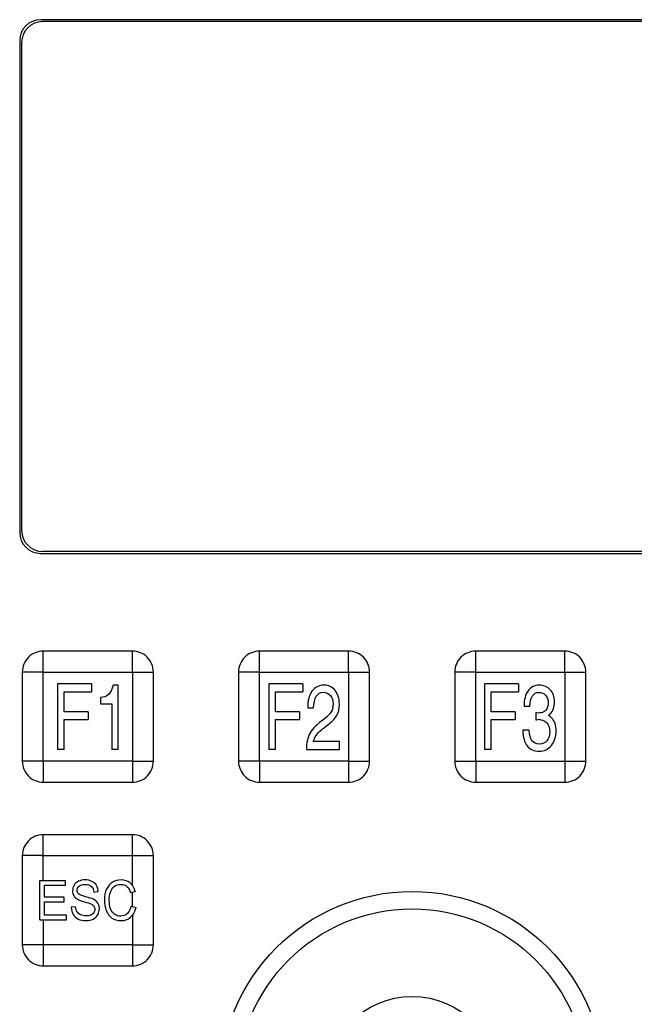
# Model space of a CAD drawing. Header units: millimetres. Extents: x 0 to 1000, y 0 to 850.
# Tile 44 of 80: x 343 to 390, y 495 to 570. Entities that reach past the tile are written whole.
import ezdxf

# ---------------------------------------------------------------- set-up
doc = ezdxf.new("R2010")
doc.units = ezdxf.units.MM
doc.header["$LTSCALE"] = 55.407407
doc.layers.add('00_COMPONENTS', color=7, linetype='CONTINUOUS')

msp = doc.modelspace()

# ---------------------------------------------------------------- linework, layer by layer
at = {"layer": '00_COMPONENTS', "color": 7, "linetype": 'CONTINUOUS'}
for p, q in [((401.76, 569.871), (345.06, 569.871)), ((401.61, 569.721), (345.21, 569.721)), ((343.46, 568.271), (343.46, 530.771)), ((343.61, 568.121), (343.61, 530.921)), ((345.06, 529.171), (401.76, 529.171)), ((401.61, 529.321), (345.21, 529.321)), ((352.06, 521.721), (345.26, 521.721)), ((368.56, 521.721), (361.76, 521.721)), ((385.06, 521.721), (378.26, 521.721)), ((343.66, 520.121), (343.66, 513.321)), ((353.66, 513.321), (353.66, 520.121)), ((360.16, 520.121), (360.16, 513.321)), ((370.16, 513.321), (370.16, 520.121)), ((376.66, 520.121), (376.66, 513.321)), ((386.66, 513.321), (386.66, 520.121)), ((346.351, 519.221), (346.351, 514.221)), ((348.948, 519.221), (346.351, 519.221)), ((348.948, 519.221), (348.948, 518.622)), ((350.969, 519.119), (350.594, 519.119)), ((350.969, 514.221), (350.969, 519.119)), ((362.463, 519.221), (362.463, 514.221)), ((365.06, 519.221), (362.463, 519.221)), ((365.06, 519.221), (365.06, 518.622)), ((378.925, 519.221), (378.925, 514.221)), ((381.522, 519.221), (378.925, 519.221)), ((381.522, 519.221), (381.522, 518.622)), ((346.859, 517.095), (346.859, 518.622)), ((346.859, 518.622), (348.948, 518.622)), ((349.622, 518.187), (349.622, 517.697)), ((362.971, 517.095), (362.971, 518.622)), ((362.971, 518.622), (365.06, 518.622)), ((379.433, 517.095), (379.433, 518.622)), ((379.433, 518.622), (381.522, 518.622)), ((349.622, 517.697), (350.481, 517.697)), ((350.481, 517.697), (350.481, 514.221)), ((365.441, 517.387), (365.887, 517.387)), ((381.948, 517.51), (382.395, 517.51)), ((348.688, 517.095), (346.859, 517.095)), ((348.688, 517.095), (348.688, 516.496)), ((364.8, 517.095), (362.971, 517.095)), ((364.8, 517.095), (364.8, 516.496)), ((381.262, 517.095), (379.433, 517.095)), ((381.262, 517.095), (381.262, 516.496)), ((382.838, 517.017), (382.838, 516.483)), ((346.859, 514.221), (346.859, 516.496)), ((346.859, 516.496), (348.688, 516.496)), ((362.971, 514.221), (362.971, 516.496)), ((362.971, 516.496), (364.8, 516.496)), ((379.433, 514.221), (379.433, 516.496)), ((379.433, 516.496), (381.262, 516.496)), ((382.326, 515.697), (381.846, 515.697)), ((367.856, 514.816), (365.861, 514.816)), ((367.856, 514.221), (367.856, 514.816)), ((346.859, 514.221), (346.351, 514.221)), ((350.969, 514.221), (350.481, 514.221)), ((362.971, 514.221), (362.463, 514.221)), ((365.341, 514.221), (367.856, 514.221)), ((379.433, 514.221), (378.925, 514.221)), ((345.26, 511.721), (352.06, 511.721)), ((361.76, 511.721), (368.56, 511.721)), ((378.26, 511.721), (385.06, 511.721)), ((352.06, 507.721), (345.26, 507.721)), ((343.66, 506.121), (343.66, 499.321)), ((353.66, 499.321), (353.66, 506.121)), ((345.006, 501.221), (345.006, 504.221)), ((345.006, 504.221), (346.958, 504.221)), ((345.363, 502.948), (345.363, 503.867)), ((345.363, 503.867), (346.958, 503.867)), ((346.958, 503.867), (346.958, 504.221)), ((349.119, 503.347), (349.461, 503.376)), ((351.916, 503.306), (352.268, 503.398)), ((346.857, 502.948), (345.363, 502.948)), ((345.363, 501.575), (345.363, 502.596)), ((345.363, 502.596), (346.857, 502.596)), ((346.857, 502.596), (346.857, 502.948)), ((347.021, 501.575), (345.363, 501.575)), ((347.021, 501.221), (347.021, 501.575)), ((347.73, 502.217), (347.393, 502.185)), ((351.957, 502.273), (352.314, 502.172)), ((345.006, 501.221), (347.021, 501.221)), ((345.26, 497.721), (352.06, 497.721))]:
    msp.add_line(p, q, dxfattribs=at)
at = {"layer": '00_COMPONENTS', "color": 9, "linetype": 'CONTINUOUS'}
for p, q in [((345.26, 513.321), (345.26, 521.721)), ((361.76, 513.321), (361.76, 521.721)), ((378.26, 513.321), (378.26, 521.721)), ((345.26, 520.121), (353.66, 520.121)), ((352.06, 520.121), (352.06, 511.72)), ((361.76, 520.121), (370.16, 520.121)), ((368.56, 520.121), (368.56, 511.72)), ((378.26, 520.121), (386.66, 520.121)), ((385.06, 520.121), (385.06, 511.72)), ((352.06, 513.321), (343.659, 513.321)), ((368.56, 513.321), (360.159, 513.321)), ((376.659, 513.321), (385.06, 513.321)), ((345.26, 504.221), (345.26, 507.721)), ((345.26, 506.121), (353.66, 506.121)), ((352.06, 503.853), (352.06, 506.121)), ((352.06, 502.244), (352.06, 503.344)), ((352.06, 501.59), (352.06, 497.72)), ((345.26, 501.221), (345.26, 499.321)), ((352.06, 499.321), (343.659, 499.321))]:
    msp.add_line(p, q, dxfattribs=at)
at = {"layer": '00_COMPONENTS', "color": 7, "linetype": 'CONTINUOUS'}
for radius in [14.671, 13.339, 6.661]:
    msp.add_circle((373.41, 488.721), radius, dxfattribs=at)
for centre, radius, start, end in [((345.06, 568.271), 1.6, 90, 180), ((345.21, 568.121), 1.6, 90, 180), ((345.21, 530.921), 1.6, 180, 270), ((345.06, 530.771), 1.6, 180, 270), ((383.252, 517.569), 0.946, 306.59072, 317.51605), ((382.988, 513.618), 2.875, 84.99777, 89.93139)]:
    msp.add_arc(centre, radius, start, end, dxfattribs=at)
for points in [[(345.26, 521.721), (345.052, 521.721), (344.631, 521.637), (344.099, 521.281), (343.743, 520.75), (343.66, 520.329), (343.66, 520.121)], [(353.66, 520.121), (353.66, 520.329), (353.576, 520.75), (353.221, 521.281), (352.689, 521.637), (352.268, 521.72), (352.06, 521.721)], [(361.76, 521.721), (361.552, 521.721), (361.131, 521.637), (360.599, 521.281), (360.243, 520.75), (360.16, 520.329), (360.16, 520.121)], [(370.16, 520.121), (370.16, 520.329), (370.076, 520.75), (369.721, 521.281), (369.189, 521.637), (368.768, 521.72), (368.56, 521.721)], [(378.26, 521.721), (378.052, 521.721), (377.631, 521.637), (377.099, 521.281), (376.743, 520.75), (376.66, 520.329), (376.66, 520.121)], [(386.66, 520.121), (386.66, 520.329), (386.576, 520.75), (386.221, 521.281), (385.689, 521.637), (385.268, 521.72), (385.06, 521.721)], [(343.66, 513.321), (343.66, 513.113), (343.743, 512.692), (344.099, 512.16), (344.631, 511.804), (345.052, 511.721), (345.26, 511.721)], [(352.06, 511.721), (352.268, 511.721), (352.689, 511.804), (353.221, 512.16), (353.577, 512.692), (353.66, 513.113), (353.66, 513.321)], [(360.16, 513.321), (360.16, 513.113), (360.243, 512.692), (360.599, 512.16), (361.131, 511.804), (361.552, 511.721), (361.76, 511.721)], [(368.56, 511.721), (368.768, 511.721), (369.189, 511.804), (369.721, 512.16), (370.077, 512.692), (370.16, 513.113), (370.16, 513.321)], [(376.66, 513.321), (376.66, 513.113), (376.743, 512.692), (377.099, 512.16), (377.631, 511.804), (378.052, 511.721), (378.26, 511.721)], [(385.06, 511.721), (385.268, 511.721), (385.689, 511.804), (386.221, 512.16), (386.577, 512.692), (386.66, 513.113), (386.66, 513.321)], [(345.26, 507.721), (345.052, 507.721), (344.631, 507.637), (344.099, 507.281), (343.743, 506.75), (343.66, 506.329), (343.66, 506.121)], [(353.66, 506.121), (353.66, 506.329), (353.576, 506.75), (353.221, 507.281), (352.689, 507.637), (352.268, 507.72), (352.06, 507.721)], [(343.66, 499.321), (343.66, 499.113), (343.743, 498.692), (344.099, 498.16), (344.631, 497.804), (345.052, 497.721), (345.26, 497.721)], [(352.06, 497.721), (352.268, 497.721), (352.689, 497.804), (353.221, 498.16), (353.577, 498.692), (353.66, 499.113), (353.66, 499.321)]]:
    msp.add_open_spline(points, degree=3, knots=[0, 0, 0, 0, 0.250027, 0.499994, 0.749971, 1, 1, 1, 1], dxfattribs=at)
at = {"layer": '00_COMPONENTS', "color": 9, "linetype": 'CONTINUOUS'}
for points in [[(352.06, 520.121), (352.073, 520.133), (352.056, 520.167), (352.061, 520.201), (352.059, 520.237), (352.06, 520.282), (352.06, 520.354), (352.06, 520.443), (352.06, 520.585), (352.06, 520.762), (352.06, 520.972), (352.06, 521.145), (352.06, 521.282), (352.06, 521.382), (352.06, 521.481), (352.06, 521.561), (352.06, 521.622), (352.06, 521.658), (352.06, 521.684), (352.061, 521.702), (352.058, 521.71), (352.062, 521.721), (352.06, 521.721)], [(368.56, 520.121), (368.573, 520.133), (368.556, 520.167), (368.561, 520.201), (368.559, 520.237), (368.56, 520.282), (368.56, 520.354), (368.56, 520.443), (368.56, 520.585), (368.56, 520.762), (368.56, 520.972), (368.56, 521.145), (368.56, 521.282), (368.56, 521.382), (368.56, 521.481), (368.56, 521.561), (368.56, 521.622), (368.56, 521.658), (368.56, 521.684), (368.561, 521.702), (368.558, 521.71), (368.562, 521.721), (368.56, 521.721)], [(385.06, 520.121), (385.073, 520.133), (385.056, 520.167), (385.061, 520.201), (385.059, 520.237), (385.06, 520.282), (385.06, 520.354), (385.06, 520.443), (385.06, 520.585), (385.06, 520.762), (385.06, 520.972), (385.06, 521.145), (385.06, 521.282), (385.06, 521.382), (385.06, 521.481), (385.06, 521.561), (385.06, 521.622), (385.06, 521.658), (385.06, 521.684), (385.061, 521.702), (385.058, 521.71), (385.062, 521.721), (385.06, 521.721)], [(345.26, 520.121), (345.248, 520.134), (345.214, 520.117), (345.18, 520.122), (345.143, 520.12), (345.099, 520.121), (345.027, 520.121), (344.938, 520.121), (344.796, 520.121), (344.619, 520.121), (344.409, 520.121), (344.236, 520.121), (344.099, 520.121), (343.998, 520.121), (343.9, 520.121), (343.82, 520.121), (343.759, 520.121), (343.723, 520.121), (343.697, 520.12), (343.679, 520.122), (343.67, 520.119), (343.66, 520.123), (343.66, 520.121)], [(361.76, 520.121), (361.748, 520.134), (361.714, 520.117), (361.68, 520.122), (361.643, 520.12), (361.599, 520.121), (361.527, 520.121), (361.438, 520.121), (361.296, 520.121), (361.119, 520.121), (360.909, 520.121), (360.736, 520.121), (360.599, 520.121), (360.498, 520.121), (360.4, 520.121), (360.32, 520.121), (360.259, 520.121), (360.223, 520.121), (360.197, 520.12), (360.179, 520.122), (360.17, 520.119), (360.16, 520.123), (360.16, 520.121)], [(378.26, 520.121), (378.248, 520.134), (378.214, 520.117), (378.18, 520.122), (378.143, 520.12), (378.099, 520.121), (378.027, 520.121), (377.938, 520.121), (377.796, 520.121), (377.619, 520.121), (377.409, 520.121), (377.236, 520.121), (377.099, 520.121), (376.998, 520.121), (376.9, 520.121), (376.82, 520.121), (376.759, 520.121), (376.723, 520.121), (376.697, 520.12), (376.679, 520.122), (376.67, 520.119), (376.66, 520.123), (376.66, 520.121)], [(345.26, 513.321), (345.247, 513.309), (345.264, 513.275), (345.259, 513.241), (345.26, 513.204), (345.26, 513.16), (345.26, 513.088), (345.26, 512.999), (345.26, 512.856), (345.26, 512.68), (345.26, 512.47), (345.26, 512.296), (345.26, 512.16), (345.26, 512.059), (345.26, 511.961), (345.26, 511.881), (345.26, 511.82), (345.26, 511.784), (345.26, 511.758), (345.259, 511.74), (345.262, 511.731), (345.258, 511.721), (345.26, 511.721)], [(352.06, 513.321), (352.072, 513.308), (352.106, 513.324), (352.14, 513.32), (352.176, 513.321), (352.221, 513.321), (352.293, 513.321), (352.382, 513.321), (352.524, 513.321), (352.701, 513.321), (352.911, 513.321), (353.084, 513.321), (353.221, 513.321), (353.322, 513.321), (353.42, 513.321), (353.5, 513.321), (353.561, 513.321), (353.597, 513.321), (353.623, 513.321), (353.641, 513.32), (353.65, 513.323), (353.66, 513.319), (353.66, 513.321)], [(361.76, 513.321), (361.747, 513.309), (361.764, 513.275), (361.759, 513.241), (361.76, 513.204), (361.76, 513.16), (361.76, 513.088), (361.76, 512.999), (361.76, 512.856), (361.76, 512.68), (361.76, 512.47), (361.76, 512.296), (361.76, 512.16), (361.76, 512.059), (361.76, 511.961), (361.76, 511.881), (361.76, 511.82), (361.76, 511.784), (361.76, 511.758), (361.759, 511.74), (361.762, 511.731), (361.758, 511.721), (361.76, 511.721)], [(368.56, 513.321), (368.572, 513.308), (368.606, 513.324), (368.64, 513.32), (368.676, 513.321), (368.721, 513.321), (368.793, 513.321), (368.882, 513.321), (369.024, 513.321), (369.201, 513.321), (369.411, 513.321), (369.584, 513.321), (369.721, 513.321), (369.822, 513.321), (369.92, 513.321), (370, 513.321), (370.061, 513.321), (370.097, 513.321), (370.123, 513.321), (370.141, 513.32), (370.15, 513.323), (370.16, 513.319), (370.16, 513.321)], [(378.26, 513.321), (378.247, 513.309), (378.264, 513.275), (378.259, 513.241), (378.26, 513.204), (378.26, 513.16), (378.26, 513.088), (378.26, 512.999), (378.26, 512.856), (378.26, 512.68), (378.26, 512.47), (378.26, 512.296), (378.26, 512.16), (378.26, 512.059), (378.26, 511.961), (378.26, 511.881), (378.26, 511.82), (378.26, 511.784), (378.26, 511.758), (378.259, 511.74), (378.262, 511.731), (378.258, 511.721), (378.26, 511.721)], [(385.06, 513.321), (385.072, 513.308), (385.106, 513.324), (385.14, 513.32), (385.176, 513.321), (385.221, 513.321), (385.293, 513.321), (385.382, 513.321), (385.524, 513.321), (385.701, 513.321), (385.911, 513.321), (386.084, 513.321), (386.221, 513.321), (386.322, 513.321), (386.42, 513.321), (386.5, 513.321), (386.561, 513.321), (386.597, 513.321), (386.623, 513.321), (386.641, 513.32), (386.65, 513.323), (386.66, 513.319), (386.66, 513.321)], [(352.06, 506.121), (352.073, 506.133), (352.056, 506.167), (352.061, 506.201), (352.059, 506.237), (352.06, 506.282), (352.06, 506.354), (352.06, 506.443), (352.06, 506.585), (352.06, 506.762), (352.06, 506.972), (352.06, 507.145), (352.06, 507.282), (352.06, 507.382), (352.06, 507.481), (352.06, 507.561), (352.06, 507.622), (352.06, 507.658), (352.06, 507.684), (352.061, 507.702), (352.058, 507.71), (352.062, 507.721), (352.06, 507.721)], [(345.26, 506.121), (345.248, 506.134), (345.214, 506.117), (345.18, 506.122), (345.143, 506.12), (345.099, 506.121), (345.027, 506.121), (344.938, 506.121), (344.796, 506.121), (344.619, 506.121), (344.409, 506.121), (344.236, 506.121), (344.099, 506.121), (343.998, 506.121), (343.9, 506.121), (343.82, 506.121), (343.759, 506.121), (343.723, 506.121), (343.697, 506.12), (343.679, 506.122), (343.67, 506.119), (343.66, 506.123), (343.66, 506.121)], [(345.26, 499.321), (345.247, 499.309), (345.264, 499.275), (345.259, 499.241), (345.26, 499.204), (345.26, 499.16), (345.26, 499.088), (345.26, 498.999), (345.26, 498.856), (345.26, 498.68), (345.26, 498.47), (345.26, 498.296), (345.26, 498.16), (345.26, 498.059), (345.26, 497.961), (345.26, 497.881), (345.26, 497.82), (345.26, 497.784), (345.26, 497.758), (345.259, 497.74), (345.262, 497.731), (345.258, 497.721), (345.26, 497.721)], [(352.06, 499.321), (352.072, 499.308), (352.106, 499.324), (352.14, 499.32), (352.176, 499.321), (352.221, 499.321), (352.293, 499.321), (352.382, 499.321), (352.524, 499.321), (352.701, 499.321), (352.911, 499.321), (353.084, 499.321), (353.221, 499.321), (353.322, 499.321), (353.42, 499.321), (353.5, 499.321), (353.561, 499.321), (353.597, 499.321), (353.623, 499.321), (353.641, 499.32), (353.65, 499.323), (353.66, 499.319), (353.66, 499.321)]]:
    msp.add_open_spline(points, degree=3, knots=[0, 0, 0, 0, 0.033335, 0.050254, 0.067081, 0.100738, 0.134349, 0.201412, 0.268233, 0.401027, 0.532461, 0.662091, 0.725973, 0.788969, 0.850684, 0.910273, 0.938662, 0.965264, 0.97741, 0.988175, 0.996476, 1, 1, 1, 1], dxfattribs=at)
at = {"layer": '00_COMPONENTS', "color": 7, "linetype": 'CONTINUOUS'}
for points in [[(350.594, 519.119), (350.517, 518.796), (350.397, 518.557), (350.239, 518.404)], [(366.696, 519.119), (366.298, 519.119), (365.986, 518.962), (365.764, 518.657)], [(367.531, 518.712), (367.313, 518.983), (367.035, 519.119), (366.696, 519.119)], [(383.106, 519.119), (382.736, 519.119), (382.451, 518.976), (382.249, 518.697)], [(383.948, 518.768), (383.734, 519), (383.453, 519.119), (383.106, 519.119)], [(350.239, 518.404), (350.081, 518.251), (349.874, 518.18), (349.622, 518.187)], [(365.764, 518.657), (365.54, 518.35), (365.433, 517.925), (365.441, 517.387)], [(365.887, 517.387), (365.895, 517.768), (365.963, 518.064), (366.094, 518.272)], [(366.094, 518.272), (366.224, 518.479), (366.402, 518.585), (366.632, 518.585)], [(366.632, 518.585), (366.849, 518.585), (367.027, 518.5), (367.168, 518.333)], [(367.168, 518.333), (367.305, 518.17), (367.377, 517.955), (367.377, 517.694)], [(367.856, 517.677), (367.856, 518.098), (367.747, 518.445), (367.531, 518.712)], [(382.249, 518.697), (382.048, 518.418), (381.948, 518.02), (381.948, 517.51)], [(382.395, 517.51), (382.405, 517.864), (382.469, 518.129), (382.585, 518.307)], [(382.585, 518.307), (382.701, 518.483), (382.867, 518.575), (383.086, 518.575)], [(383.086, 518.575), (383.29, 518.575), (383.458, 518.5), (383.591, 518.353)], [(383.591, 518.353), (383.724, 518.207), (383.79, 518.017), (383.79, 517.785)], [(384.27, 517.85), (384.27, 518.231), (384.162, 518.537), (383.948, 518.768)], [(367.377, 517.694), (367.377, 517.445), (367.328, 517.241), (367.236, 517.082)], [(367.647, 516.785), (367.785, 517.017), (367.856, 517.316), (367.856, 517.677)], [(383.79, 517.785), (383.79, 517.54), (383.726, 517.35), (383.605, 517.213)], [(383.949, 516.93), (384.162, 517.163), (384.27, 517.469), (384.27, 517.85)], [(367.236, 517.082), (367.142, 516.921), (366.966, 516.748), (366.71, 516.56)], [(366.867, 516.016), (367.249, 516.296), (367.509, 516.554), (367.647, 516.785)], [(383.012, 517), (382.933, 517), (382.874, 517.003), (382.838, 517.017)], [(383.244, 517.019), (383.168, 517.006), (383.088, 517), (383.012, 517)], [(383.605, 517.213), (383.512, 517.109), (383.392, 517.044), (383.244, 517.019)], [(384.05, 516.622), (383.981, 516.694), (383.902, 516.755), (383.816, 516.809)], [(384.395, 515.649), (384.395, 516.057), (384.28, 516.381), (384.05, 516.622)], [(366.71, 516.56), (366.18, 516.17), (365.821, 515.809), (365.629, 515.483)], [(366.018, 515.183), (366.168, 515.435), (366.451, 515.711), (366.867, 516.016)], [(382.838, 516.483), (382.864, 516.489), (382.915, 516.493), (382.992, 516.493)], [(383.239, 516.482), (383.425, 516.466), (383.578, 516.384), (383.697, 516.24)], [(383.697, 516.24), (383.836, 516.071), (383.907, 515.847), (383.907, 515.561)], [(365.629, 515.483), (365.435, 515.156), (365.341, 514.734), (365.341, 514.221)], [(365.861, 514.816), (365.902, 514.952), (365.953, 515.075), (366.018, 515.183)], [(381.846, 515.697), (381.864, 515.153), (381.979, 514.748), (382.189, 514.484)], [(382.552, 514.876), (382.428, 515.04), (382.351, 515.316), (382.326, 515.697)], [(383.907, 515.561), (383.907, 515.289), (383.833, 515.064), (383.689, 514.89)], [(384.037, 514.524), (384.275, 514.816), (384.395, 515.19), (384.395, 515.649)], [(382.189, 514.484), (382.397, 514.221), (382.706, 514.088), (383.119, 514.088)], [(383.132, 514.632), (382.869, 514.632), (382.675, 514.714), (382.552, 514.876)], [(383.119, 514.088), (383.492, 514.088), (383.798, 514.231), (384.037, 514.524)], [(383.689, 514.89), (383.545, 514.717), (383.359, 514.632), (383.132, 514.632)], [(347.612, 503.869), (347.535, 503.738), (347.496, 503.597), (347.496, 503.445)], [(347.951, 504.169), (347.802, 504.1), (347.689, 504), (347.612, 503.869)], [(348.446, 504.272), (348.264, 504.272), (348.098, 504.237), (347.951, 504.169)], [(347.988, 503.789), (348.087, 503.877), (348.244, 503.922), (348.461, 503.922)], [(348.975, 504.163), (348.822, 504.235), (348.645, 504.272), (348.446, 504.272)], [(348.461, 503.922), (348.667, 503.922), (348.824, 503.873), (348.93, 503.776)], [(349.328, 503.848), (349.246, 503.987), (349.128, 504.092), (348.975, 504.163)], [(349.461, 503.376), (349.454, 503.552), (349.409, 503.709), (349.328, 503.848)], [(350.546, 504.09), (350.347, 503.969), (350.194, 503.793), (350.087, 503.56)], [(351.202, 504.272), (350.962, 504.272), (350.745, 504.211), (350.546, 504.09)], [(350.673, 503.766), (350.813, 503.877), (350.986, 503.932), (351.194, 503.932)], [(351.194, 503.932), (351.375, 503.932), (351.524, 503.881), (351.643, 503.782)], [(351.883, 504.042), (351.699, 504.194), (351.47, 504.272), (351.202, 504.272)], [(352.06, 503.853), (352.008, 503.924), (351.949, 503.987), (351.883, 504.042)], [(352.06, 503.853), (352.152, 503.726), (352.221, 503.575), (352.268, 503.398)], [(347.496, 503.445), (347.496, 503.306), (347.527, 503.181), (347.59, 503.071)], [(347.84, 503.472), (347.84, 503.595), (347.888, 503.701), (347.988, 503.789)], [(347.945, 503.205), (347.875, 503.275), (347.84, 503.363), (347.84, 503.472)], [(348.483, 502.991), (348.192, 503.065), (348.013, 503.136), (347.945, 503.205)], [(348.93, 503.776), (349.037, 503.678), (349.1, 503.535), (349.119, 503.347)], [(350.087, 503.56), (349.98, 503.326), (349.927, 503.054), (349.927, 502.743)], [(350.295, 502.745), (350.295, 502.942), (350.323, 503.134), (350.379, 503.321)], [(350.379, 503.321), (350.435, 503.507), (350.533, 503.656), (350.673, 503.766)], [(351.643, 503.782), (351.761, 503.683), (351.853, 503.523), (351.916, 503.306)], [(347.59, 503.071), (347.652, 502.96), (347.75, 502.866), (347.878, 502.791)], [(347.878, 502.791), (347.978, 502.733), (348.152, 502.67), (348.4, 502.604)], [(348.4, 502.604), (348.647, 502.539), (348.807, 502.49), (348.881, 502.458)], [(349.081, 502.799), (348.973, 502.854), (348.774, 502.917), (348.483, 502.991)], [(348.881, 502.458), (348.993, 502.41), (349.074, 502.35), (349.123, 502.28)], [(349.429, 502.493), (349.354, 502.616), (349.238, 502.719), (349.081, 502.799)], [(349.542, 502.068), (349.542, 502.228), (349.503, 502.371), (349.429, 502.493)], [(349.927, 502.743), (349.927, 502.457), (349.973, 502.189), (350.069, 501.939)], [(350.395, 502.076), (350.329, 502.266), (350.295, 502.49), (350.295, 502.745)], [(347.393, 502.185), (347.396, 501.984), (347.446, 501.804), (347.54, 501.644)], [(347.54, 501.644), (347.634, 501.485), (347.763, 501.366), (347.929, 501.288)], [(347.84, 501.847), (347.781, 501.943), (347.745, 502.066), (347.73, 502.217)], [(348.113, 501.613), (347.99, 501.673), (347.899, 501.751), (347.84, 501.847)], [(348.527, 501.526), (348.373, 501.526), (348.234, 501.554), (348.113, 501.613)], [(348.888, 501.594), (348.783, 501.548), (348.664, 501.526), (348.527, 501.526)], [(349.12, 501.777), (349.069, 501.7), (348.991, 501.638), (348.888, 501.594)], [(349.063, 501.287), (349.218, 501.364), (349.336, 501.475), (349.418, 501.616)], [(349.198, 502.035), (349.198, 501.941), (349.172, 501.855), (349.12, 501.777)], [(349.123, 502.28), (349.172, 502.211), (349.198, 502.129), (349.198, 502.035)], [(349.418, 501.616), (349.5, 501.757), (349.542, 501.908), (349.542, 502.068)], [(350.069, 501.939), (350.165, 501.689), (350.303, 501.497), (350.485, 501.366)], [(350.708, 501.65), (350.566, 501.745), (350.461, 501.886), (350.395, 502.076)], [(351.167, 501.509), (351.001, 501.509), (350.848, 501.556), (350.708, 501.65)], [(351.675, 501.702), (351.535, 501.573), (351.365, 501.509), (351.167, 501.509)], [(351.918, 502.117), (351.864, 501.94), (351.783, 501.801), (351.675, 501.702)], [(351.909, 501.425), (351.964, 501.474), (352.014, 501.529), (352.06, 501.59)], [(351.957, 502.273), (351.946, 502.218), (351.933, 502.166), (351.918, 502.117)], [(352.314, 502.172), (352.26, 501.938), (352.175, 501.744), (352.06, 501.59)], [(347.929, 501.288), (348.094, 501.211), (348.299, 501.17), (348.544, 501.17)], [(348.544, 501.17), (348.735, 501.17), (348.909, 501.211), (349.063, 501.287)], [(350.485, 501.366), (350.667, 501.235), (350.905, 501.17), (351.196, 501.17)], [(351.196, 501.17), (351.476, 501.17), (351.714, 501.254), (351.909, 501.425)]]:
    msp.add_open_spline(points, degree=3, dxfattribs=at)

doc.saveas('drawing.dxf')
